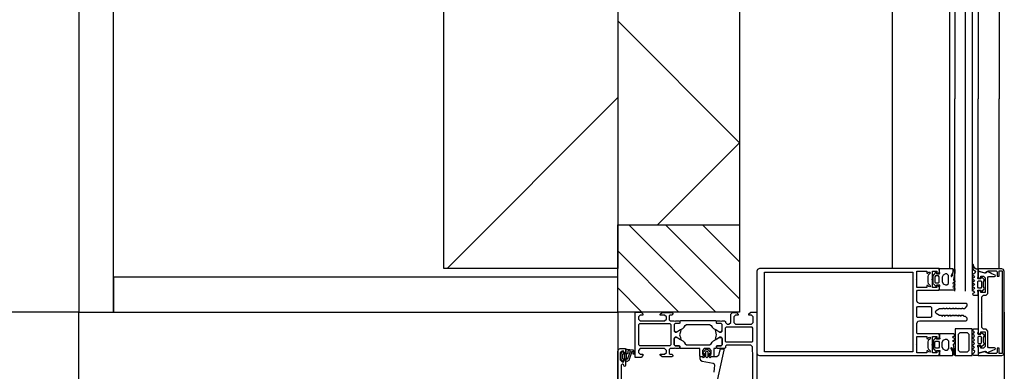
# Model space of a CAD drawing. Header units: millimetres. Extents: x -532 to 413144, y -532 to 654275.
# Tile 186 of 210: x 48566 to 49132, y 19766 to 19968. Entities that reach past the tile are written whole.
import ezdxf

# ---------------------------------------------------------------- set-up
doc = ezdxf.new("R2010")
doc.units = ezdxf.units.MM
doc.header["$LTSCALE"] = 100
for name, color, linetype in [('A-0210-WAND-BU', 7, 'Continuous'), ('A-0216-WAND-BU-ISO', 7, 'Continuous'), ('A-0220-WAND-BI-ARC', 254, 'Continuous'), ('A-0270-DAK', 7, 'Continuous'), ('A-0310-KOZIJN-BU', 7, 'Continuous'), ('A-0410-AFWERKING-GEVEL', 7, 'Continuous')]:
    doc.layers.add(name, color=color, linetype=linetype)

msp = doc.modelspace()

# ---------------------------------------------------------------- hatches: boundary and pattern name
at = {"layer": 'A-0220-WAND-BI-ARC'}
h = msp.add_hatch(dxfattribs=at)
h.set_pattern_fill('ARKEY_AU__100P_13', color=256, angle=-90, style=0, pattern_type=0)
h.set_pattern_definition([(45, (-281611.93, 347010.56), (106.06602, -106.066017), [])])
h.paths.add_polyline_path([(48810, 20010), (48910, 20110), (48910, 19825), (48810, 19825)], flags=0)

# ---------------------------------------------------------------- linework, layer by layer
at = {"layer": 'A-0210-WAND-BU', "ltscale": 10}
for points in [[(48910, 20110), (48910, 19825)], [(48810, 19825), (48810, 20010)], [(48910, 19825), (48810, 19825)]]:
    msp.add_lwpolyline(points, dxfattribs=at)
at = {"layer": 'A-0216-WAND-BU-ISO'}
for q in [(48910, 19967.15625), (48932.84375, 19850)]:
    msp.add_line((48980, 19897.15625), q, dxfattribs=at)
at = {"layer": 'A-0216-WAND-BU-ISO', "ltscale": 10}
for points in [[(48980, 20180), (48980, 19850)], [(48910, 20110), (48910, 19850)]]:
    msp.add_lwpolyline(points, dxfattribs=at)
at = {"layer": 'A-0270-DAK'}
for p, q in [((48966.34375, 19800), (48916.375, 19850)), ((48980, 19807.5625), (48937.5625, 19850)), ((48980, 19828.78125), (48958.78125, 19850)), ((48945.125, 19800), (48910, 19835.15625)), ((48923.90625, 19800), (48910, 19813.9375))]:
    msp.add_line(p, q, dxfattribs=at)
at = {"layer": 'A-0270-DAK', "ltscale": 10}
msp.add_lwpolyline([(48910, 19850), (48980, 19850), (48980, 19800), (48910, 19800)], close=True, dxfattribs=at)
at = {"layer": 'A-0310-KOZIJN-BU', "ltscale": 10}
for points in [[(49103.875, 20223.375), (49103.875, 19922.5)], [(49109.875, 20223.375), (49109.875, 19922.5)], [(49113.875, 20223.375), (49113.875, 19922.5)], [(49067.875, 20210.875), (49067.875, 19922.5)], [(49100.875, 20210.875), (49100.875, 19922.5)], [(49117.375, 20210.875), (49117.375, 19922.5)], [(49129.375, 20210.875), (49129.375, 19922.5)], [(49068.0625, 19825), (49068.0625, 19922.5)], [(49101, 19825), (49101, 19922.5)], [(49104, 19812), (49104, 19922.5)], [(49104, 19812), (49104, 19922.5)], [(49110, 19812), (49110, 19922.5)], [(49114, 19812), (49114, 19922.5)], [(49117.375, 19825), (49117.375, 19922.5)], [(49117.375, 19825), (49117.375, 19922.5)], [(49129.375, 19825), (49129.375, 19922.5)], [(49130.875, 19824.875), (49117.375, 19824.875)], [(49117.375, 19824.875), (49117.375, 19823.75)], [(49117.375, 19823.75), (49121, 19822.625)], [(49121.1875, 19822.375), (49117.375, 19823.375)], [(49117.375, 19823.375), (49117.375, 19820.125)], [(49121, 19822.625), (49122.5, 19823.375)], [(49122.125, 19823.125), (49121.75, 19822.5)], [(49122.4375, 19823.375), (49122.125, 19823.125)], [(49124.1875, 19822.5), (49122.4375, 19823.375)], [(49122.5, 19823.375), (49123.25, 19823.625)], [(49123.25, 19823.625), (49127.78125, 19823.625)], [(49127.78125, 19823.625), (49128.28125, 19823.125)], [(49128.28125, 19823.125), (49128.28125, 19820.625)], [(49129.5, 19820.625), (49129.5, 19823.625)], [(49129.5, 19823.625), (49131.1875, 19823.625)], [(49131.9375, 19824.375), (49130.875, 19824.875)], [(49131.1875, 19823.625), (49131.1875, 19776.25)], [(49132.375, 19823.375), (49131.9375, 19824.375)], [(49132.375, 19776.5), (49132.375, 19823.375)], [(49117.625, 19813.8125), (49117.1875, 19814.25), (49117.1875, 19817.5), (49117.625, 19818), (49118.8125, 19818), (49119.1875, 19817.5), (49119.1875, 19814.25), (49118.8125, 19813.8125), (49117.6875, 19813.8125), (49117.625, 19813.8125)], [(49117.375, 19820.125), (49118.1875, 19819.375)], [(49118.1875, 19819.375), (49118.8125, 19819.375)], [(49118.8125, 19819.375), (49118.8125, 19820.625)], [(49118.8125, 19820.625), (49120.375, 19820.625)], [(49120.375, 19820.625), (49121.375, 19819.625)], [(49121.4375, 19822.375), (49121.1875, 19822.375)], [(49121.375, 19819.625), (49121.375, 19811.1875)], [(49121.75, 19822.5), (49121.4375, 19822.375)], [(49122.875, 19819.875), (49123.375, 19820.375)], [(49122.875, 19810.6875), (49122.875, 19819.875)], [(49123.375, 19820.375), (49126.78125, 19820.375)], [(49125.25, 19822), (49124.1875, 19822.5)], [(49127.09375, 19821.25), (49125.25, 19822)], [(49126.78125, 19820.375), (49127.1875, 19820.625)], [(49127.28125, 19820.875), (49127.09375, 19821.25)], [(49127.1875, 19820.625), (49127.28125, 19820.875)], [(49128.28125, 19820.625), (49129.5, 19820.625)], [(49118.1875, 19812.375), (49117.375, 19811.625)], [(49118.8125, 19812.375), (49118.1875, 19812.375)], [(49118.8125, 19811.1875), (49118.8125, 19812.375)], [(49117.375, 19811.625), (49117.375, 19788.25)], [(49121.375, 19811.1875), (49118.8125, 19811.1875)], [(49119.375, 19808.6875), (49120.375, 19809.6875)], [(49119.375, 19800.1875), (49119.375, 19808.6875)], [(49120.375, 19809.6875), (49121.875, 19809.6875)], [(49121.875, 19809.6875), (49122.875, 19810.6875)], [(48987.8125, 19742.75), (48987.8125, 19774), (48987.5625, 19780.125), (48986.5625, 19781), (48972.5, 19781), (48972, 19780.5), (48972, 19779.5), (48971.5, 19779), (48970, 19779), (48969.28125, 19779.25), (48969, 19779), (48967.09375, 19779), (48966.8125, 19779.375), (48966.8125, 19780.375), (48967.09375, 19780.625), (48969.5, 19780.625), (48970, 19781.125), (48970, 19785), (48969.5, 19785.5), (48968.8125, 19785.5), (48966.40625, 19784.125), (48966.3125, 19784.125), (48966.21875, 19784.1875), (48966.1875, 19784.25), (48966.71875, 19786.125), (48966.90625, 19787), (48966.71875, 19787.9375), (48966.21875, 19789.75), (48966.21875, 19789.875), (48966.3125, 19789.9375), (48966.40625, 19789.9375), (48968.8125, 19788.5), (48969.5, 19788.5), (48970, 19789), (48970, 19792.90625), (48969.5, 19793.40625), (48967.09375, 19793.40625), (48966.8125, 19793.71875), (48966.8125, 19794.71875), (48967.09375, 19795), (48969, 19795), (48969.71875, 19794.8125), (48970, 19795), (48971.5, 19795), (48972, 19794.5), (48972, 19794), (48973, 19793), (48974, 19793), (48975, 19794), (48975, 19798.8125), (48976, 19799.8125), (48978.3125, 19799.8125), (48979.3125, 19798.8125), (48979.3125, 19798.3125), (48977.8125, 19798.3125), (48976.8125, 19797.3125), (48976.8125, 19794), (48977.8125, 19793), (48987, 19793), (48988, 19794), (48988, 19797.3125), (48987, 19798.3125), (48985.5, 19798.3125), (48985.5, 19798.90625), (48986.59375, 19800), (48990, 19800), (48990, 19734)], [(49119.1875, 19799.9375), (49119.375, 19800.1875)], [(49119.375, 19799.6875), (49119.1875, 19799.9375)], [(49119.375, 19791.125), (49119.375, 19799.6875)], [(49132.375, 19800), (49132.375, 13500)], [(48987.3125, 19782.875), (48987.8125, 19783.375), (48987.8125, 19790.75), (48987.3125, 19791.25), (48972.3125, 19791.25), (48971.8125, 19790.75), (48971.8125, 19783.375), (48972.3125, 19782.875), (48987.3125, 19782.875)], [(49120.375, 19790.125), (49119.375, 19791.125)], [(49121.875, 19790.125), (49120.375, 19790.125)], [(49122.875, 19789.125), (49121.875, 19790.125)], [(49117.625, 19786.0625), (49117.1875, 19785.5625), (49117.1875, 19782.375), (49117.625, 19781.875), (49118.8125, 19781.875), (49119.1875, 19782.375), (49119.1875, 19785.5625), (49118.8125, 19786.0625), (49117.6875, 19786.0625), (49117.625, 19786.0625)], [(49117.375, 19788.25), (49118.1875, 19787.4375)], [(49118.1875, 19787.4375), (49118.8125, 19787.4375)], [(49118.8125, 19787.4375), (49118.8125, 19788.625)], [(49118.8125, 19788.625), (49121.375, 19788.625)], [(49121.375, 19788.625), (49121.375, 19780.25)], [(49122.875, 19780), (49122.875, 19789.125)], [(48910, 19730.5), (48910, 19777.5), (48910.5625, 19778.75), (48911.5, 19779), (48914.5, 19779), (48914.5, 19777), (48914, 19776.5), (48913.5, 19776.5), (48913.5, 19777.5), (48912.5, 19777.5), (48911.5, 19776.5), (48911.5, 19772.5), (48912.5, 19771.5), (48913.5, 19771.5), (48913.5, 19772.5), (48914, 19772.5), (48914.5, 19772), (48914.5, 19769.25), (48914.34375, 19768.875), (48914, 19768.75), (48913.65625, 19768.875), (48913.5, 19769.25), (48913.5, 19769.5), (48913.34375, 19769.875), (48913, 19770), (48912.5, 19770), (48912, 19769.5), (48912, 19758.25)], [(48915.40625, 19776), (48914.875, 19776), (48914.8125, 19775.875), (48914.8125, 19773.25), (48914.875, 19773.125), (48915.625, 19773.125), (48915.8125, 19773.25), (48917.40625, 19777.5), (48917.375, 19777.625), (48917.3125, 19777.625), (48916.125, 19777.875), (48915.90625, 19777.75), (48915.90625, 19776.5), (48915.40625, 19776)], [(48966.6875, 19757.25), (48971.3125, 19778.125), (48971.21875, 19778.625), (48970.84375, 19778.75), (48969.3125, 19778.75), (48968.8125, 19778.375), (48967.90625, 19775), (48966.9375, 19774.25), (48963.6875, 19774.25), (48963.1875, 19773.75), (48962.6875, 19774.25), (48962.6875, 19776.125), (48963.40625, 19776.125), (48963.65625, 19776.25), (48963.65625, 19776.625), (48962.0625, 19778.375), (48961.3125, 19778.75), (48960.53125, 19778.375), (48958.9375, 19776.625), (48958.9375, 19776.25), (48959.1875, 19776.125), (48959.90625, 19776.125), (48959.90625, 19774.25), (48959.40625, 19773.75), (48958.90625, 19774.25), (48957.3125, 19774.25), (48957.3125, 19773.375), (48957.65625, 19772.375), (48958.53125, 19771.875), (48964.90625, 19770.75), (48965.5625, 19770.25), (48965.6875, 19769.5)], [(49118.1875, 19780.5), (49117.375, 19779.625)], [(49117.375, 19779.625), (49117.375, 19776.5)], [(49118.8125, 19780.5), (49118.1875, 19780.5)], [(49118.8125, 19779.25), (49118.8125, 19780.5)], [(49120.375, 19779.25), (49118.8125, 19779.25)], [(49121.375, 19780.25), (49120.375, 19779.25)], [(49123.375, 19779.5), (49122.875, 19780)], [(49126.78125, 19779.5), (49123.375, 19779.5)], [(49124.125, 19777.375), (49125.4375, 19778)], [(49125.4375, 19778), (49127.1875, 19778.75)], [(49127.1875, 19779.25), (49126.78125, 19779.5)], [(49127.28125, 19779), (49127.1875, 19779.25)], [(49127.1875, 19778.75), (49127.28125, 19779)], [(49129.5, 19779.25), (49128.28125, 19779.25)], [(49128.28125, 19779.25), (49128.28125, 19776.75)], [(49129.5, 19776.25), (49129.5, 19779.25)], [(48913.6875, 19775.75), (48912.90625, 19775.75), (48912.6875, 19775.625), (48912.6875, 19773.375), (48912.875, 19773.125), (48913.6875, 19773.125), (48914.09375, 19773.5), (48914.09375, 19775.375), (48913.6875, 19775.75)], [(48961.90625, 19774.375), (48961.3125, 19773.75), (48960.6875, 19774.375), (48960.6875, 19777.125), (48961.3125, 19777.75), (48961.90625, 19777.125), (48961.90625, 19774.375)], [(49117.375, 19776.5), (49121.125, 19777.5)], [(49121, 19777.25), (49117.375, 19776.125)], [(49117.375, 19776.125), (49117.375, 19775)], [(49117.375, 19775), (49130.875, 19775)], [(49122.5, 19776.5), (49121, 19777.25)], [(49121.125, 19777.5), (49121.375, 19777.5)], [(49121.375, 19777.5), (49121.75, 19777.375)], [(49121.75, 19777.375), (49122.0625, 19776.75)], [(49122.0625, 19776.75), (49122.5, 19776.5)], [(49122.5, 19776.5), (49124.125, 19777.375)], [(49123.25, 19776.25), (49122.5, 19776.5)], [(49127.78125, 19776.25), (49123.25, 19776.25)], [(49128.28125, 19776.75), (49127.78125, 19776.25)], [(49131.1875, 19776.25), (49129.5, 19776.25)], [(49130.875, 19775), (49131.9375, 19775.375)], [(49131.9375, 19775.375), (49132.375, 19776.5)], [(48965.6875, 19769.5), (48965.46875, 19767.5), (48965.3125, 19765.5)]]:
    msp.add_lwpolyline(points, dxfattribs=at)
for points in [[(49095, 19825), (48991.5, 19825), (48990.5, 19824.5), (48990, 19823.5), (48990, 19776.375), (48990.5, 19775.5), (48991.5, 19775), (49095, 19775), (49095.0625, 19777), (49094.25, 19777.75), (49093.625, 19777.75), (49093.625, 19776.5), (49091, 19776.5), (49091, 19781), (49090.75, 19781.25), (49091, 19781.5), (49091, 19785.9375), (49093.625, 19785.9375), (49093.625, 19784.75), (49094.25, 19784.75), (49095.125, 19785.625), (49095.125, 19786.9375), (49094.625, 19787.4375), (49082.5, 19787.4375), (49082, 19787.9375), (49082, 19793.5), (49082.625, 19794.6875), (49083.5, 19795), (49110.5, 19795), (49111, 19795.5), (49111, 19796.5), (49110, 19797.5), (49109.09375, 19797.5), (49108.8125, 19798), (49107.59375, 19798), (49107.3125, 19797.5), (49107, 19798), (49105.78125, 19798), (49105.5, 19797.5), (49105.21875, 19798), (49104, 19798), (49103.6875, 19797.5), (49103.4375, 19798), (49102.21875, 19798), (49101.90625, 19797.5), (49101.625, 19798), (49100.40625, 19798), (49100.125, 19797.5), (49099.8125, 19798), (49098.625, 19798), (49098.3125, 19797.5), (49098.0625, 19798), (49096.8125, 19798), (49096.5, 19797.5), (49096.25, 19798), (49095.1875, 19798), (49093.25, 19799.125), (49092.75, 19800), (49093.25, 19800.875), (49095.1875, 19802), (49097.125, 19802), (49097.4375, 19802.5), (49097.75, 19802), (49098.9375, 19802), (49099.21875, 19802.5), (49099.5, 19802), (49100.71875, 19802), (49101, 19802.5), (49101.3125, 19802), (49102.53125, 19802), (49102.8125, 19802.5), (49103.09375, 19802), (49104.3125, 19802), (49104.625, 19802.5), (49104.875, 19802), (49106.125, 19802), (49106.40625, 19802.5), (49106.6875, 19802), (49107.90625, 19802), (49108.1875, 19802.5), (49108.5, 19802), (49109.6875, 19802), (49110, 19802.5), (49111, 19803.65625), (49111, 19804.5), (49110.5, 19805), (49083.5, 19805), (49082.375, 19805.53125), (49082, 19806.5), (49082, 19812.0625), (49082.5, 19812.5625), (49094.625, 19812.5625), (49095.125, 19813.0625), (49095.125, 19814.375), (49094.25, 19815.25), (49093.625, 19815.25), (49093.625, 19814.0625), (49091, 19814.0625), (49091, 19818.5), (49090.75, 19818.75), (49091, 19819), (49091, 19823.5), (49093.625, 19823.5), (49093.625, 19822.25), (49094.25, 19822.25), (49095.0625, 19823)], [(49082, 19814.0625), (49082, 19818.5), (49081.875, 19818.75), (49082, 19819), (49082, 19823.5), (49087.75, 19823.5), (49087.75, 19822.25), (49088.375, 19822.25), (49089, 19822.875), (49089.5, 19823), (49089.875, 19822.5), (49089.75, 19822.25), (49088.625, 19821.125), (49088.375, 19820.375), (49088.375, 19817.125), (49088.625, 19816.375), (49089.75, 19815.3125), (49089.875, 19815), (49089.5, 19814.5), (49089, 19814.625), (49088.375, 19815.25), (49087.75, 19815.25), (49087.75, 19814.0625)], [(49095.1875, 19825), (49102.625, 19825), (49102.8125, 19824.75), (49102.8125, 19823.5), (49102.71875, 19823), (49101.75, 19820.875), (49101.8125, 19820.5), (49101.96875, 19820.375), (49102.53125, 19821), (49102.6875, 19821.5), (49102.96875, 19822.75), (49103.0625, 19823.75), (49103.09375, 19824.25), (49103.6875, 19824.875), (49103.8125, 19824.875), (49104, 19824.25), (49104, 19823.625), (49103.9375, 19823.125), (49103.875, 19822.625), (49103.5, 19820.875), (49103.25, 19820.125), (49103.0625, 19818.375), (49103.875, 19817.875), (49104, 19817.625), (49103.875, 19817.375), (49103.03125, 19816.875), (49102.8125, 19816.5), (49103.03125, 19816.25), (49103.875, 19815.75), (49104, 19815.4375), (49103.8125, 19815.1875), (49103.03125, 19814.75), (49102.8125, 19814.3125), (49103.03125, 19814), (49103.875, 19813.5), (49104, 19813.1875), (49103.875, 19813), (49103.125, 19812.5625), (49095.1875, 19812.5625), (49095.1875, 19814.5625), (49095.3125, 19815.125), (49095.25, 19815.375), (49095, 19815.5), (49093.4375, 19815.5), (49093.4375, 19814.6875), (49093.125, 19814.6875), (49091.6875, 19816.125), (49091.4375, 19816.625), (49091.4375, 19820.875), (49091.75, 19821.375), (49093.125, 19822.875), (49093.4375, 19822.875), (49093.4375, 19822), (49095, 19822), (49095.25, 19822.125), (49095.3125, 19822.375), (49095.1875, 19823)], [(49114.25, 19810.125), (49114.875, 19809.6875), (49117.3125, 19809.6875), (49117.3125, 19811.3125), (49117.0625, 19812.25), (49117.125, 19812.5), (49117.375, 19812.625), (49118.875, 19812.625), (49118.875, 19811.5), (49119.1875, 19811.5), (49120.6875, 19812.9375), (49120.875, 19813.5625), (49120.3125, 19814.625), (49120.3125, 19817.125), (49120.875, 19818.25), (49120.75, 19818.75), (49119.1875, 19820.25), (49118.875, 19820.25), (49118.875, 19819.125), (49117.375, 19819.125), (49117.125, 19819.25), (49117.0625, 19819.375), (49117.0625, 19819.5), (49117.3125, 19820.5), (49117.3125, 19824.625), (49116.125, 19824.625), (49115.5, 19825.125), (49114.75, 19826.25), (49114.625, 19827.125), (49114.375, 19827.25), (49114.125, 19827.125), (49114, 19827), (49114, 19825.875), (49114.5, 19824.375), (49115.875, 19823.5), (49115.5, 19822.375), (49114.25, 19821.625), (49114, 19821.375), (49114.25, 19821.125), (49115, 19820.625), (49115.25, 19820.25), (49115, 19819.875), (49114.25, 19819.375), (49114, 19819.125), (49114.25, 19818.875), (49115, 19818.375), (49115.25, 19818), (49115, 19817.75), (49114.25, 19817.25), (49114, 19816.875), (49114.25, 19816.75), (49115.125, 19816.25), (49115.25, 19815.875), (49115, 19815.5625), (49114.25, 19815.0625), (49114, 19814.8125), (49114.25, 19814.5625), (49115.125, 19814.0625), (49115.25, 19813.6875), (49115.125, 19813.375), (49114.25, 19812.875), (49114, 19812.625), (49114.25, 19812.3125), (49115, 19811.875), (49115.25, 19811.4375), (49115, 19811.125), (49114.25, 19810.625), (49114, 19810.3125)], [(48994.5, 19822.875), (49079.75, 19822.875), (49079.75, 19777.125), (48994.5, 19777.125)], [(49094.5, 19820.75), (49092.875, 19820.75), (49092.4375, 19820.25), (49092.4375, 19817.25), (49092.875, 19816.75), (49094.5, 19816.75), (49095, 19817.25), (49095, 19820.25)], [(49098.625, 19815.5625), (49099.3125, 19815.5625), (49100.3125, 19816.5), (49100.3125, 19821), (49099.3125, 19822), (49098.625, 19822), (49097.125, 19821.25), (49096.625, 19820), (49096.625, 19817.5), (49097.25, 19816.125)], [(49082, 19802.6875), (49082.5, 19803.1875), (49090, 19803.1875), (49090.5, 19802.6875), (49090.5, 19797.3125), (49090, 19796.8125), (49082.5, 19796.8125), (49082, 19797.3125)], [(48942.5, 19779), (48940.1875, 19779), (48939.6875, 19778.5), (48939.6875, 19776.25), (48940.1875, 19775.75), (48941.1875, 19775.75), (48941.6875, 19775.25), (48941.6875, 19774.75), (48941.1875, 19774.25), (48935.5, 19774.25), (48934.5, 19775.25), (48934.5, 19775.75), (48937, 19775.75), (48938, 19776.75), (48938, 19778), (48937, 19779), (48930, 19779), (48929, 19779), (48923, 19779), (48922, 19778), (48922, 19776.75), (48923, 19775.75), (48924.5, 19775.75), (48924.5, 19775.125), (48923.40625, 19774), (48920, 19774), (48920, 19800), (48923.40625, 19800), (48924.5, 19798.90625), (48924.5, 19798.3125), (48923, 19798.3125), (48922, 19797.3125), (48922, 19796), (48923, 19795), (48929, 19795), (48930, 19795), (48937, 19795), (48938, 19796), (48938, 19797.3125), (48937, 19798.3125), (48934.5, 19798.3125), (48934.5, 19798.8125), (48935.5, 19799.8125), (48941.1875, 19799.8125), (48941.6875, 19799.3125), (48941.6875, 19798.8125), (48941.1875, 19798.3125), (48940.1875, 19798.3125), (48939.6875, 19797.8125), (48939.6875, 19795.5), (48940.1875, 19795), (48942.5, 19795), (48943.21875, 19794.8125), (48943.5, 19795), (48945.40625, 19795), (48945.6875, 19794.71875), (48945.6875, 19793.71875), (48945.40625, 19793.40625), (48943, 19793.40625), (48942.5, 19792.90625), (48942.5, 19789), (48943, 19788.5), (48943.6875, 19788.5), (48946.09375, 19789.9375), (48946.15625, 19789.9375), (48946.21875, 19789.9375), (48946.3125, 19789.8125), (48946.0625, 19788.625), (48945.59375, 19787), (48946.0625, 19785.4375), (48946.28125, 19784.3125), (48946.09375, 19784.125), (48943.6875, 19785.5), (48943, 19785.5), (48942.5, 19785), (48942.5, 19781.125), (48943, 19780.625), (48945.40625, 19780.625), (48945.6875, 19780.375), (48945.6875, 19779.375), (48945.40625, 19779), (48943.5, 19779), (48942.78125, 19779.25)], [(48945.6875, 19793.71875), (48945.40625, 19793.40625), (48943, 19793.40625), (48942.5, 19792.90625), (48942.5, 19789.375), (48943.21875, 19788.5625), (48944.03125, 19788.6875), (48947.4375, 19790.625), (48948.21875, 19791.375), (48948.75, 19792.3125), (48949.625, 19792.8125), (48962.875, 19792.8125), (48963.75, 19792.3125), (48964.28125, 19791.375), (48965.0625, 19790.625), (48968.46875, 19788.6875), (48969.5625, 19788.6875), (48970, 19789.375), (48970, 19792.90625), (48969.5, 19793.40625), (48967.09375, 19793.40625), (48966.8125, 19793.71875), (48966.8125, 19794.5), (48966.3125, 19795), (48946.1875, 19795), (48945.6875, 19794.5)], [(48940.6875, 19781.375), (48940.6875, 19792.71875), (48940.1875, 19793.21875), (48922.5, 19793.21875), (48922, 19792.71875), (48922, 19781.375), (48922.5, 19780.875), (48940.1875, 19780.875)], [(49104.0625, 19790.3125), (49104.0625, 19775), (49113.9375, 19775), (49113.9375, 19790.3125)], [(49114.1875, 19789.875), (49114.8125, 19790.3125), (49117.25, 19790.3125), (49117.25, 19788.6875), (49117, 19787.75), (49117.0625, 19787.5), (49117.3125, 19787.375), (49118.8125, 19787.375), (49118.8125, 19788.5), (49119.125, 19788.5), (49120.625, 19787.0625), (49120.8125, 19786.4375), (49120.25, 19785.375), (49120.25, 19782.875), (49120.8125, 19781.75), (49120.6875, 19781.25), (49119.125, 19779.75), (49118.8125, 19779.75), (49118.8125, 19780.875), (49117.3125, 19780.875), (49117.0625, 19780.75), (49117, 19780.625), (49117, 19780.5), (49117.25, 19779.5), (49117.25, 19775), (49114.8125, 19775), (49114.1875, 19775.5), (49114, 19775.625), (49114.1875, 19776), (49114.9375, 19776.5), (49115.1875, 19776.75), (49115.4375, 19777.625), (49114.1875, 19778.375), (49113.9375, 19778.625), (49114.1875, 19778.875), (49114.9375, 19779.375), (49115.1875, 19779.75), (49114.9375, 19780.125), (49114.1875, 19780.625), (49113.9375, 19780.875), (49114.1875, 19781.125), (49114.9375, 19781.625), (49115.1875, 19782), (49114.9375, 19782.25), (49114.1875, 19782.75), (49113.9375, 19783.125), (49114.1875, 19783.25), (49115.0625, 19783.75), (49115.1875, 19784.125), (49114.9375, 19784.4375), (49114.1875, 19784.9375), (49113.9375, 19785.1875), (49114.1875, 19785.4375), (49115.0625, 19785.9375), (49115.1875, 19786.3125), (49115.0625, 19786.625), (49114.1875, 19787.125), (49113.9375, 19787.375), (49114.1875, 19787.6875), (49114.9375, 19788.125), (49115.1875, 19788.5625), (49114.9375, 19788.875), (49114.1875, 19789.375), (49113.9375, 19789.6875)], [(48945.6875, 19780.375), (48945.40625, 19780.625), (48943, 19780.625), (48942.5, 19781.125), (48942.5, 19784.6875), (48943.21875, 19785.5), (48944.03125, 19785.375), (48947.4375, 19783.5), (48948.21875, 19782.75), (48948.75, 19781.75), (48949.625, 19781.25), (48962.875, 19781.25), (48963.75, 19781.75), (48964.28125, 19782.75), (48965.0625, 19783.5), (48968.46875, 19785.375), (48969.5625, 19785.375), (48970, 19784.6875), (48970, 19781.125), (48969.5, 19780.625), (48967.09375, 19780.625), (48966.8125, 19780.375), (48966.8125, 19779.5), (48966.3125, 19779), (48965.3125, 19779), (48965.3125, 19774.75), (48964.8125, 19774.25), (48963.96875, 19774.25), (48963, 19775), (48962.8125, 19775.75), (48963.8125, 19775.75), (48963.8125, 19778), (48962.8125, 19779), (48959.8125, 19779), (48958.8125, 19778), (48958.8125, 19775.75), (48959.8125, 19775.75), (48959.59375, 19775), (48958.625, 19774.25), (48957.8125, 19774.25), (48957.3125, 19774.75), (48957.3125, 19779), (48946.1875, 19779), (48945.6875, 19779.5)], [(49082, 19785.9375), (49087.75, 19785.9375), (49087.75, 19784.75), (49088.375, 19784.75), (49089, 19785.375), (49089.5, 19785.5), (49089.875, 19785), (49089.75, 19784.6875), (49088.625, 19783.625), (49088.375, 19782.875), (49088.375, 19779.625), (49088.625, 19778.875), (49089.75, 19777.75), (49089.875, 19777.5), (49089.5, 19777), (49089, 19777.125), (49088.375, 19777.75), (49087.75, 19777.75), (49087.75, 19776.5), (49082, 19776.5), (49082, 19781), (49081.875, 19781.25), (49082, 19781.5)], [(49095.1875, 19775), (49102.625, 19775), (49102.8125, 19775.25), (49102.8125, 19776.5), (49102.71875, 19777), (49101.75, 19779.125), (49101.8125, 19779.5), (49101.96875, 19779.625), (49102.53125, 19779), (49102.6875, 19778.5), (49102.96875, 19777.25), (49103.0625, 19776.25), (49103.09375, 19775.75), (49103.6875, 19775.125), (49103.8125, 19775.125), (49104, 19775.75), (49104, 19776.375), (49103.9375, 19776.875), (49103.875, 19777.375), (49103.5, 19779.125), (49103.25, 19779.875), (49103.0625, 19781.625), (49103.875, 19782.125), (49104, 19782.375), (49103.875, 19782.625), (49103.03125, 19783.125), (49102.8125, 19783.5), (49103.03125, 19783.75), (49103.875, 19784.25), (49104, 19784.5625), (49103.8125, 19784.8125), (49103.03125, 19785.25), (49102.8125, 19785.6875), (49103.03125, 19786), (49103.875, 19786.5), (49104, 19786.8125), (49103.875, 19787), (49103.125, 19787.4375), (49095.1875, 19787.4375), (49095.1875, 19785.4375), (49095.3125, 19784.875), (49095.25, 19784.625), (49095, 19784.5), (49093.4375, 19784.5), (49093.4375, 19785.3125), (49093.125, 19785.3125), (49091.6875, 19783.875), (49091.4375, 19783.375), (49091.4375, 19779.125), (49091.75, 19778.625), (49093.125, 19777.125), (49093.4375, 19777.125), (49093.4375, 19778), (49095, 19778), (49095.25, 19777.875), (49095.3125, 19777.625), (49095.1875, 19777)], [(49098.625, 19784.4375), (49099.3125, 19784.4375), (49100.3125, 19783.5), (49100.3125, 19779), (49099.3125, 19778), (49098.625, 19778), (49097.125, 19778.75), (49096.625, 19780), (49096.625, 19782.5), (49097.25, 19783.875)], [(49106.0625, 19778), (49106.0625, 19787.3125), (49107.0625, 19788.3125), (49110.9375, 19788.3125), (49111.9375, 19787.3125), (49111.9375, 19778), (49110.9375, 19777), (49107.0625, 19777)], [(48913.375, 19776.375), (48913.53125, 19776.25), (48914.65625, 19776.25), (48914.8125, 19776.375), (48914.8125, 19778.25), (48915.03125, 19778.625), (48915.5, 19778.75), (48918.71875, 19778.25), (48919.8125, 19776.75), (48919.53125, 19775.875), (48919.21875, 19775.75), (48918.90625, 19775.875), (48918.8125, 19776.125), (48919, 19776.75), (48918.78125, 19777.25), (48918.3125, 19777.5), (48918.25, 19777.375), (48918.15625, 19777.375), (48916.4375, 19772.25), (48915.0625, 19771.5), (48914.8125, 19771.875), (48914.8125, 19772.75), (48914.65625, 19772.875), (48913.5625, 19772.875), (48913.375, 19772.75), (48913.21875, 19771.875), (48913.125, 19771.75), (48912.90625, 19771.875), (48912.1875, 19772.625), (48911.90625, 19773.25), (48911.90625, 19775.75), (48912.125, 19776.375), (48912.8125, 19777.25), (48913, 19777.375), (48913.15625, 19777.25)], [(49094.5, 19779.25), (49092.875, 19779.25), (49092.4375, 19779.75), (49092.4375, 19782.75), (49092.875, 19783.25), (49094.5, 19783.25), (49095, 19782.75), (49095, 19779.75)]]:
    msp.add_lwpolyline(points, close=True, dxfattribs=at)
at = {"layer": 'A-0410-AFWERKING-GEVEL', "ltscale": 10}
for points in [[(47700, 20110), (48600, 20110), (48600, 19800), (47700, 19800)], [(48600, 20110), (48600, 19800), (48620, 19800), (48620, 20110)], [(48620, 19800), (48910, 19800), (48910, 19820), (48620, 19820)], [(48910, 19800), (48910, 13500), (48600, 13500), (48600, 19800)]]:
    msp.add_lwpolyline(points, close=True, dxfattribs=at)

doc.saveas('drawing.dxf')
